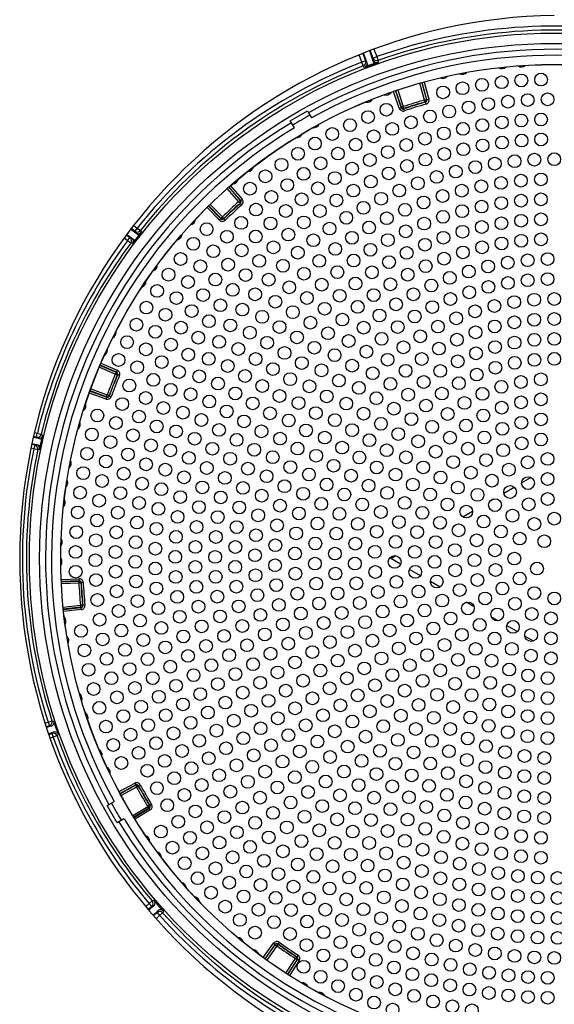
# Model space of a CAD drawing. Header units: millimetres. Extents: x 815 to 6167, y -516 to 2664.
# Tile 32 of 39: x 3384 to 3518, y 2197 to 2443. Entities that reach past the tile are written whole.
import ezdxf

# ---------------------------------------------------------------- set-up
doc = ezdxf.new("R2010")
doc.units = ezdxf.units.MM
doc.header["$MEASUREMENT"] = 0

# ---------------------------------------------------------------- blocks, each defined once
blk = doc.blocks.new('Boven')
for p, q in [((1372.37, -359.72), (1373.05, -361.56)), ((1373.38, -361.92), (1372.52, -359.66)), ((1374.91, -361.36), (1374.08, -359.06)), ((1374.92, -360.87), (1374.23, -359)), ((1375.16, -358.65), (1375.86, -360.52)), ((1372.11, -361.91), (1371.44, -360.09)), ((1373.05, -361.56), (1372.11, -361.91)), ((1372.48, -362.84), (1372.11, -361.91)), ((1373.05, -361.56), (1373.38, -361.92)), ((1373.71, -362.79), (1373.38, -361.92)), ((1375.25, -362.31), (1373.74, -362.87)), ((1374.91, -361.36), (1374.92, -360.87)), ((1375.22, -362.22), (1374.91, -361.36)), ((1374.92, -360.87), (1375.86, -360.52)), ((1375.86, -360.52), (1376.19, -361.47)), ((1376.19, -361.47), (1376.18, -361.95)), ((1372.8, -363.2), (1372.48, -362.84)), ((1387.86, -371.39), (1386.68, -367.17)), ((1387.16, -367.04), (1388.34, -371.25)), ((1388.44, -371.31), (1387.24, -367.02)), ((1387.72, -366.88), (1388.92, -371.17)), ((1381.51, -373.46), (1380.09, -369.24)), ((1380.56, -369.08), (1381.99, -373.3)), ((1382.04, -373.19), (1380.64, -369.05)), ((1381.11, -368.89), (1382.51, -373.03)), ((1388.34, -371.25), (1387.86, -371.39)), ((1387.99, -371.87), (1387.86, -371.39)), ((1388.1, -371.93), (1387.99, -371.87)), ((1388.23, -372.41), (1388.1, -371.93)), ((1388.34, -371.25), (1388.44, -371.31)), ((1388.92, -371.17), (1388.44, -371.31)), ((1354.18, -376.62), (1358.52, -374.12)), ((1358.52, -374.12), (1358.77, -374.56)), ((1358.77, -374.56), (1359.52, -375.86)), ((1381.51, -373.46), (1381.99, -373.3)), ((1381.99, -373.3), (1382.04, -373.19)), ((1382.04, -373.19), (1382.51, -373.03)), ((1382.67, -373.51), (1382.51, -373.03)), ((1382.67, -373.51), (1382.62, -373.62)), ((1382.78, -374.09), (1382.62, -373.62)), ((1354.44, -377.06), (1354.18, -376.62)), ((1355.19, -378.36), (1354.44, -377.06)), ((1341.25, -396.86), (1338.36, -393.58)), ((1338.73, -393.25), (1341.62, -396.53)), ((1341.74, -396.54), (1338.79, -393.19)), ((1339.17, -392.86), (1342.11, -396.21)), ((1341.62, -396.53), (1341.25, -396.86)), ((1341.58, -397.23), (1341.25, -396.86)), ((1341.62, -396.53), (1341.74, -396.54)), ((1342.11, -396.21), (1341.74, -396.54)), ((1336.43, -401.48), (1333.31, -398.3)), ((1333.67, -397.95), (1336.79, -401.13)), ((1336.79, -401.01), (1333.73, -397.89)), ((1334.09, -397.54), (1337.15, -400.66)), ((1341.69, -397.24), (1341.58, -397.23)), ((1342.03, -397.62), (1341.69, -397.24)), ((1336.43, -401.48), (1336.79, -401.13)), ((1336.79, -401.01), (1337.15, -400.66)), ((1336.79, -401.13), (1336.79, -401.01)), ((1337.49, -401.02), (1337.15, -400.66)), ((1337.49, -401.02), (1337.49, -401.14)), ((1337.84, -401.5), (1337.49, -401.14)), ((1314.21, -403.71), (1315.44, -404.67)), ((1315.19, -404.25), (1314.31, -403.58)), ((1314.93, -402.79), (1315.8, -403.46)), ((1315.8, -403.46), (1315.19, -404.25)), ((1315.44, -404.67), (1315.19, -404.25)), ((1315.8, -403.46), (1316.59, -404.08)), ((1316.59, -404.08), (1316.83, -404.5)), ((1313.37, -406.63), (1312.52, -405.98)), ((1313.11, -405.17), (1313.98, -405.83)), ((1313.22, -405.03), (1314.45, -405.96)), ((1313.37, -406.63), (1313.98, -405.83)), ((1314.17, -407.22), (1313.37, -406.63)), ((1313.98, -405.83), (1314.45, -405.96)), ((1314.45, -405.96), (1315.18, -406.52)), ((1316.23, -405.3), (1315.26, -406.57)), ((1315.44, -404.67), (1316.17, -405.24)), ((1314.64, -407.36), (1314.17, -407.22)), ((1310.3, -440.03), (1306.28, -438.33)), ((1306.47, -437.87), (1310.5, -439.57)), ((1310.61, -439.53), (1306.5, -437.79)), ((1306.7, -437.33), (1310.8, -439.07)), ((1310.5, -439.57), (1310.3, -440.03)), ((1310.76, -440.23), (1310.3, -440.03)), ((1310.5, -439.57), (1310.61, -439.53)), ((1310.8, -439.07), (1310.61, -439.53)), ((1310.87, -440.18), (1310.76, -440.23)), ((1311.33, -440.38), (1310.87, -440.18)), ((1304.15, -443.75), (1308.26, -445.24)), ((1307.97, -446.29), (1303.78, -444.77)), ((1303.95, -444.3), (1308.14, -445.82)), ((1308.09, -445.71), (1303.98, -444.22)), ((1307.97, -446.29), (1308.14, -445.82)), ((1308.09, -445.71), (1308.26, -445.24)), ((1308.14, -445.82), (1308.09, -445.71)), ((1308.73, -445.41), (1308.26, -445.24)), ((1308.73, -445.41), (1308.78, -445.52)), ((1309.25, -445.69), (1308.78, -445.52)), ((1289.76, -455.84), (1290.93, -456.11)), ((1290.53, -455.83), (1289.8, -455.67)), ((1290.03, -454.69), (1290.75, -454.86)), ((1290.53, -455.83), (1290.75, -454.86)), ((1290.93, -456.11), (1290.53, -455.83)), ((1290.75, -454.86), (1291.72, -455.09)), ((1290.93, -456.11), (1291.82, -456.32)), ((1291.72, -455.09), (1292.12, -455.37)), ((1289.87, -458.75), (1289.16, -458.59)), ((1289.37, -457.61), (1290.09, -457.78)), ((1289.4, -457.45), (1290.57, -457.7)), ((1290.09, -457.78), (1289.87, -458.75)), ((1290.09, -457.78), (1290.57, -457.7)), ((1290.57, -457.7), (1291.46, -457.9)), ((1291.91, -456.34), (1291.55, -457.91)), ((1290.84, -458.96), (1289.87, -458.75)), ((1291.32, -458.88), (1290.84, -458.96)), ((1412.18, -467.28), (1414.52, -465.92)), ((1407.71, -469.86), (1410.32, -468.35)), ((1404.22, -471.87), (1405.28, -471.26)), ((1397.41, -475.8), (1399.89, -474.37)), ((1392.24, -478.79), (1392.76, -478.49)), ((1384.37, -483.33), (1384.83, -483.07)), ((1379.35, -486.23), (1380.63, -485.49)), ((1381.84, -487.67), (1379.35, -486.23)), ((1386.78, -490.53), (1384.03, -488.94)), ((1296.74, -491.49), (1301.19, -491.27)), ((1301.21, -491.77), (1296.76, -491.99)), ((1296.76, -492.07), (1301.13, -491.86)), ((1301.16, -492.36), (1296.79, -492.57)), ((1301.13, -491.86), (1301.21, -491.77)), ((1301.13, -491.86), (1301.16, -492.36)), ((1301.66, -492.33), (1301.16, -492.36)), ((1301.19, -491.27), (1301.21, -491.77)), ((1301.74, -492.25), (1301.66, -492.33)), ((1302.24, -492.22), (1301.74, -492.25)), ((1391.71, -493.37), (1389.3, -491.98)), ((1297.22, -498.38), (1301.58, -497.94)), ((1302.07, -497.89), (1301.58, -497.94)), ((1301.63, -498.44), (1301.58, -497.94)), ((1302.07, -497.89), (1302.16, -497.96)), ((1302.66, -497.91), (1302.16, -497.96)), ((1400.24, -498.29), (1398.31, -497.18)), ((1301.63, -498.44), (1297.27, -498.88)), ((1297.28, -498.96), (1301.72, -498.51)), ((1301.77, -499.01), (1297.34, -499.46)), ((1301.72, -498.51), (1301.63, -498.44)), ((1301.77, -499.01), (1301.72, -498.51)), ((1406.32, -501.81), (1404.56, -500.79)), ((1411.06, -504.54), (1408.42, -503.02)), ((1415.12, -506.89), (1413, -505.66)), ((1420.6, -510.05), (1419.98, -509.69)), ((1292.72, -527.45), (1293.45, -527.2)), ((1293.45, -527.2), (1294.41, -526.89)), ((1293.45, -527.2), (1293.77, -528.15)), ((1294.41, -526.89), (1294.91, -526.92)), ((1293.77, -528.15), (1293.03, -528.4)), ((1294.26, -528.17), (1293.08, -528.56)), ((1294.78, -529.72), (1293.6, -530.13)), ((1293.66, -530.29), (1294.42, -530.04)), ((1294.26, -528.17), (1293.77, -528.15)), ((1294.42, -530.04), (1294.78, -529.72)), ((1294.42, -530.04), (1294.74, -530.98)), ((1294.74, -530.98), (1293.98, -531.24)), ((1295.68, -530.65), (1294.74, -530.98)), ((1296.06, -530.32), (1295.68, -530.65)), ((1311.26, -544.6), (1315.18, -542.48)), ((1315.18, -542.48), (1315.42, -542.92)), ((1315.42, -542.92), (1311.5, -545.04)), ((1311.54, -545.12), (1315.38, -543.03)), ((1315.62, -543.47), (1311.78, -545.56)), ((1315.38, -543.03), (1315.42, -542.92)), ((1315.38, -543.03), (1315.62, -543.47)), ((1316.06, -543.23), (1315.62, -543.47)), ((1316.09, -543.12), (1316.06, -543.23)), ((1316.53, -542.88), (1316.09, -543.12)), ((1308.68, -547.82), (1309.98, -547.07)), ((1308.25, -548.07), (1308.68, -547.82)), ((1310.75, -552.4), (1308.25, -548.07)), ((1314.69, -550.6), (1318.42, -548.31)), ((1318.68, -548.74), (1314.95, -551.03)), ((1314.99, -551.1), (1318.79, -548.77)), ((1319.06, -549.2), (1315.26, -551.52)), ((1318.84, -548.05), (1318.42, -548.31)), ((1318.68, -548.74), (1318.42, -548.31)), ((1318.79, -548.77), (1318.68, -548.74)), ((1319.06, -549.2), (1318.79, -548.77)), ((1318.84, -548.05), (1318.96, -548.08)), ((1319.39, -547.82), (1318.96, -548.08)), ((1311.18, -552.15), (1310.75, -552.4)), ((1312.48, -551.4), (1311.18, -552.15)), ((1318.79, -572.64), (1319.55, -572)), ((1319.55, -572), (1320.03, -571.83)), ((1317.93, -573.4), (1318.79, -572.64)), ((1319.45, -573.4), (1318.57, -574.17)), ((1318.68, -574.3), (1319.91, -573.24)), ((1318.79, -572.64), (1319.45, -573.4)), ((1319.91, -573.24), (1319.45, -573.4)), ((1319.76, -575.55), (1320.98, -574.46)), ((1320.76, -574.9), (1320.98, -574.46)), ((1322.4, -574.53), (1322.17, -574.98)), ((1319.87, -575.68), (1320.76, -574.9)), ((1321.42, -575.65), (1320.53, -576.43)), ((1320.76, -574.9), (1321.42, -575.65)), ((1322.17, -574.98), (1321.42, -575.65)), ((1347.39, -586.16), (1350, -582.54)), ((1350.4, -582.84), (1347.8, -586.45)), ((1347.86, -586.5), (1350.42, -582.95)), ((1350.83, -583.24), (1348.27, -586.79)), ((1350, -582.54), (1350.4, -582.84)), ((1350.42, -582.95), (1350.4, -582.84)), ((1350.42, -582.95), (1350.83, -583.24)), ((1351.12, -582.84), (1350.83, -583.24)), ((1351.39, -582.32), (1351.1, -582.72)), ((1351.1, -582.72), (1351.12, -582.84)), ((1353.08, -590.07), (1355.45, -586.4)), ((1355.87, -586.67), (1353.5, -590.34)), ((1353.57, -590.39), (1355.99, -586.64)), ((1356.41, -586.91), (1353.99, -590.66)), ((1355.72, -585.98), (1355.45, -586.4)), ((1355.87, -586.67), (1355.45, -586.4)), ((1355.72, -585.98), (1355.84, -585.95)), ((1356.11, -585.53), (1355.84, -585.95)), ((1355.99, -586.64), (1355.87, -586.67)), ((1356.41, -586.91), (1355.99, -586.64))]:
    blk.add_line(p, q)
for centre, radius in [((1420.36, -486.23), 131.6), ((1420.36, -486.23), 129.03), ((1420.36, -486.23), 123.75), ((1420.36, -486.23), 123.73), ((1412.1, -366.49), 1.6), ((1417.05, -366.25), 1.6), ((1397.35, -368.43), 1.6), ((1402.24, -367.58), 1.6), ((1407.16, -366.93), 1.6), ((1392.5, -369.48), 1.6), ((1413.71, -371.4), 1.6), ((1418.69, -371.22), 1.6), ((1378.28, -373.82), 1.6), ((1398.88, -373.23), 1.6), ((1403.8, -372.4), 1.6), ((1408.74, -371.79), 1.6), ((1373.67, -375.66), 1.6), ((1389.18, -375.51), 1.6), ((1394.01, -374.26), 1.6), ((1417.06, -376.26), 1.6), ((1369.14, -377.68), 1.6), ((1379.72, -378.62), 1.6), ((1384.42, -376.96), 1.6), ((1397.48, -378.61), 1.6), ((1402.33, -377.69), 1.6), ((1407.22, -376.99), 1.6), ((1412.13, -376.51), 1.6), ((1364.69, -379.89), 1.6), ((1375.09, -380.49), 1.6), ((1387.92, -381.09), 1.6), ((1392.67, -379.75), 1.6), ((1417.07, -381.26), 1.6), ((1360.35, -382.28), 1.6), ((1370.55, -382.55), 1.6), ((1383.24, -382.66), 1.6), ((1397.56, -383.71), 1.6), ((1402.39, -382.76), 1.6), ((1407.26, -382.03), 1.6), ((1412.16, -381.53), 1.6), ((1356.1, -384.85), 1.6), ((1366.11, -384.8), 1.6), ((1378.63, -384.42), 1.6), ((1388.06, -386.3), 1.6), ((1392.78, -384.89), 1.6), ((1420.36, -386.21), 1.6), ((1351.97, -387.59), 1.6), ((1361.77, -387.24), 1.6), ((1369.67, -388.57), 1.6), ((1374.11, -386.4), 1.6), ((1383.41, -387.92), 1.6), ((1400.54, -388.19), 1.6), ((1405.45, -387.33), 1.6), ((1410.4, -386.71), 1.6), ((1415.37, -386.33), 1.6), ((1347.95, -390.5), 1.6), ((1357.53, -389.88), 1.6), ((1365.34, -390.95), 1.6), ((1378.84, -389.76), 1.6), ((1390.87, -390.65), 1.6), ((1395.67, -389.3), 1.6), ((1344.06, -393.58), 1.6), ((1353.42, -392.69), 1.6), ((1361.12, -393.51), 1.6), ((1374.36, -391.81), 1.6), ((1386.15, -392.24), 1.6), ((1402.07, -392.99), 1.6), ((1407.02, -392.15), 1.6), ((1412, -391.58), 1.6), ((1417.01, -391.27), 1.6), ((1349.43, -395.67), 1.6), ((1369.99, -394.07), 1.6), ((1376.96, -396.11), 1.6), ((1381.5, -394.06), 1.6), ((1392.35, -395.43), 1.6), ((1397.18, -394.08), 1.6), ((1357.02, -396.26), 1.6), ((1365.73, -396.53), 1.6), ((1372.52, -398.39), 1.6), ((1387.59, -397.04), 1.6), ((1402.13, -398.08), 1.6), ((1407.06, -397.2), 1.6), ((1412.02, -396.6), 1.6), ((1417.02, -396.27), 1.6), ((1345.57, -398.83), 1.6), ((1353.05, -399.19), 1.6), ((1361.58, -399.19), 1.6), ((1368.2, -400.88), 1.6), ((1378.37, -400.99), 1.6), ((1382.93, -398.89), 1.6), ((1392.46, -400.64), 1.6), ((1397.26, -399.22), 1.6), ((1341.86, -402.15), 1.6), ((1349.21, -402.3), 1.6), ((1357.57, -402.04), 1.6), ((1373.93, -403.32), 1.6), ((1387.74, -402.33), 1.6), ((1402.19, -403.18), 1.6), ((1407.1, -402.25), 1.6), ((1412.05, -401.62), 1.6), ((1417.03, -401.28), 1.6), ((1333.18, -403.73), 1.6), ((1338.29, -405.63), 1.6), ((1345.52, -405.58), 1.6), ((1353.69, -405.08), 1.6), ((1364.01, -403.59), 1.6), ((1369.62, -405.89), 1.6), ((1383.13, -404.27), 1.6), ((1392.58, -405.88), 1.6), ((1397.35, -404.38), 1.6), ((1329.85, -407.4), 1.6), ((1349.96, -408.29), 1.6), ((1359.96, -406.5), 1.6), ((1378.63, -406.46), 1.6), ((1387.92, -407.64), 1.6), ((1402.26, -408.29), 1.6), ((1407.14, -407.31), 1.6), ((1412.07, -406.64), 1.6), ((1417.04, -406.28), 1.6), ((1334.87, -409.26), 1.6), ((1341.98, -409.02), 1.6), ((1356.06, -409.61), 1.6), ((1365.45, -408.68), 1.6), ((1374.27, -408.9), 1.6), ((1383.36, -409.68), 1.6), ((1397.45, -409.56), 1.6), ((1326.67, -411.21), 1.6), ((1331.62, -413.04), 1.6), ((1338.59, -412.61), 1.6), ((1346.38, -411.68), 1.6), ((1352.32, -412.91), 1.6), ((1361.44, -411.68), 1.6), ((1370.04, -411.59), 1.6), ((1378.93, -411.99), 1.6), ((1388.11, -413), 1.6), ((1392.73, -411.13), 1.6), ((1403.78, -413.07), 1.6), ((1408.7, -412.13), 1.6), ((1413.68, -411.51), 1.6), ((1418.68, -411.23), 1.6), ((1323.64, -415.14), 1.6), ((1342.97, -415.23), 1.6), ((1357.59, -414.89), 1.6), ((1365.97, -414.5), 1.6), ((1374.64, -414.55), 1.6), ((1383.62, -415.14), 1.6), ((1398.93, -414.34), 1.6), ((1328.53, -416.95), 1.6), ((1335.37, -416.35), 1.6), ((1348.75, -416.39), 1.6), ((1353.91, -418.31), 1.6), ((1362.07, -417.63), 1.6), ((1370.52, -417.35), 1.6), ((1379.27, -417.56), 1.6), ((1389.54, -417.84), 1.6), ((1394.17, -415.93), 1.6), ((1403.85, -418.19), 1.6), ((1408.74, -417.19), 1.6), ((1413.7, -416.53), 1.6), ((1418.69, -416.24), 1.6), ((1320.79, -419.2), 1.6), ((1332.32, -420.24), 1.6), ((1339.73, -418.93), 1.6), ((1345.36, -420.05), 1.6), ((1366.56, -420.4), 1.6), ((1375.08, -420.25), 1.6), ((1385.04, -420.05), 1.6), ((1399.04, -419.54), 1.6), ((1325.62, -420.99), 1.6), ((1336.66, -422.79), 1.6), ((1350.42, -421.91), 1.6), ((1358.34, -420.98), 1.6), ((1371.07, -423.19), 1.6), ((1380.7, -422.55), 1.6), ((1389.76, -423.25), 1.6), ((1394.33, -421.23), 1.6), ((1405.36, -422.97), 1.6), ((1410.31, -422), 1.6), ((1415.32, -421.41), 1.6), ((1420.36, -421.22), 1.6), ((1318.1, -423.37), 1.6), ((1322.88, -425.16), 1.6), ((1329.45, -424.25), 1.6), ((1342.15, -423.87), 1.6), ((1347.12, -425.69), 1.6), ((1354.81, -424.52), 1.6), ((1362.79, -423.67), 1.6), ((1376.53, -425.35), 1.6), ((1385.35, -425.6), 1.6), ((1400.5, -424.32), 1.6), ((1315.59, -427.65), 1.6), ((1333.78, -426.78), 1.6), ((1339.14, -427.84), 1.6), ((1359.22, -427.15), 1.6), ((1367.25, -426.38), 1.6), ((1391.18, -428.13), 1.6), ((1395.77, -426.05), 1.6), ((1405.43, -428.1), 1.6), ((1410.35, -427.06), 1.6), ((1415.33, -426.43), 1.6), ((1420.36, -426.22), 1.6), ((1320.33, -429.44), 1.6), ((1326.76, -428.39), 1.6), ((1344.03, -429.64), 1.6), ((1351.48, -428.26), 1.6), ((1363.63, -429.8), 1.6), ((1372.56, -428.41), 1.6), ((1381.11, -428.25), 1.6), ((1386.76, -430.57), 1.6), ((1400.62, -429.56), 1.6), ((1313.26, -432.03), 1.6), ((1324.26, -432.65), 1.6), ((1331.09, -430.9), 1.6), ((1336.33, -431.96), 1.6), ((1348.37, -432.18), 1.6), ((1355.85, -430.84), 1.6), ((1368.81, -431.73), 1.6), ((1377.07, -431.2), 1.6), ((1395.95, -431.41), 1.6), ((1410.39, -432.13), 1.6), ((1415.35, -431.45), 1.6), ((1420.36, -431.22), 1.6), ((1317.96, -433.83), 1.6), ((1328.59, -435.15), 1.6), ((1341.14, -433.74), 1.6), ((1352.72, -434.72), 1.6), ((1360.23, -433.43), 1.6), ((1365.28, -435.29), 1.6), ((1373.26, -434.42), 1.6), ((1382.55, -433.34), 1.6), ((1391.44, -433.64), 1.6), ((1400.76, -434.83), 1.6), ((1405.51, -433.26), 1.6), ((1311.11, -436.5), 1.6), ((1321.95, -437.02), 1.6), ((1333.73, -436.22), 1.6), ((1338.49, -438), 1.6), ((1345.48, -436.26), 1.6), ((1357.06, -437.27), 1.6), ((1369.68, -437.92), 1.6), ((1378.56, -436.43), 1.6), ((1387.14, -436.24), 1.6), ((1396.16, -436.82), 1.6), ((1410.45, -437.21), 1.6), ((1415.38, -436.47), 1.6), ((1420.36, -436.22), 1.6), ((1315.79, -438.31), 1.6), ((1326.3, -439.5), 1.6), ((1342.82, -440.5), 1.6), ((1349.81, -438.78), 1.6), ((1362, -439.09), 1.6), ((1374.83, -439.82), 1.6), ((1383.08, -439.2), 1.6), ((1391.77, -439.23), 1.6), ((1400.93, -440.15), 1.6), ((1405.61, -438.44), 1.6), ((1313.81, -442.89), 1.6), ((1319.84, -441.48), 1.6), ((1331.35, -440.6), 1.6), ((1336.05, -442.39), 1.6), ((1347.15, -443), 1.6), ((1354.14, -441.3), 1.6), ((1366.36, -441.65), 1.6), ((1379.27, -442.48), 1.6), ((1387.62, -442.02), 1.6), ((1396.44, -442.31), 1.6), ((1411.99, -442.01), 1.6), ((1416.99, -441.35), 1.6), ((1324.21, -443.96), 1.6), ((1329.18, -445.09), 1.6), ((1340.39, -444.88), 1.6), ((1358.98, -443.09), 1.6), ((1371.37, -443.48), 1.6), ((1383.73, -445.18), 1.6), ((1392.18, -444.91), 1.6), ((1402.36, -444.98), 1.6), ((1407.09, -443.22), 1.6), ((1312.03, -447.54), 1.6), ((1317.94, -446.03), 1.6), ((1333.86, -446.9), 1.6), ((1344.73, -447.37), 1.6), ((1351.48, -445.51), 1.6), ((1356.24, -447.29), 1.6), ((1363.32, -445.62), 1.6), ((1368.21, -447.41), 1.6), ((1375.76, -446.07), 1.6), ((1388.21, -447.92), 1.6), ((1397.85, -447.25), 1.6), ((1412.04, -447.1), 1.6), ((1417.01, -446.36), 1.6), ((1305.8, -450.4), 1.6), ((1322.34, -448.52), 1.6), ((1327.25, -449.69), 1.6), ((1338.22, -449.39), 1.6), ((1349.08, -449.87), 1.6), ((1360.57, -449.79), 1.6), ((1372.55, -449.95), 1.6), ((1380.15, -448.68), 1.6), ((1393.63, -450.02), 1.6), ((1402.57, -450.4), 1.6), ((1407.2, -448.45), 1.6), ((1310.46, -452.27), 1.6), ((1316.24, -450.67), 1.6), ((1331.9, -451.52), 1.6), ((1342.58, -451.88), 1.6), ((1353.78, -451.65), 1.6), ((1365.35, -451.57), 1.6), ((1376.9, -452.49), 1.6), ((1384.55, -451.31), 1.6), ((1412.1, -452.21), 1.6), ((1417.03, -451.38), 1.6), ((1304.42, -455.16), 1.6), ((1320.68, -453.15), 1.6), ((1325.54, -454.38), 1.6), ((1336.3, -454.01), 1.6), ((1346.95, -454.37), 1.6), ((1358.12, -454.15), 1.6), ((1369.68, -454.07), 1.6), ((1381.25, -455.05), 1.6), ((1389.74, -453.24), 1.6), ((1398.21, -452.91), 1.6), ((1407.34, -453.73), 1.6), ((1309.09, -457.06), 1.6), ((1314.74, -455.38), 1.6), ((1330.19, -456.23), 1.6), ((1340.7, -456.5), 1.6), ((1351.62, -456.18), 1.6), ((1362.83, -455.93), 1.6), ((1374.01, -456.59), 1.6), ((1386.24, -456.87), 1.6), ((1394.21, -455.94), 1.6), ((1402.85, -455.91), 1.6), ((1412.19, -457.36), 1.6), ((1417.05, -456.41), 1.6), ((1303.23, -459.98), 1.6), ((1313.47, -460.15), 1.6), ((1319.24, -457.86), 1.6), ((1324.07, -459.14), 1.6), ((1334.64, -458.73), 1.6), ((1345.12, -458.99), 1.6), ((1355.99, -458.67), 1.6), ((1367.17, -458.43), 1.6), ((1378.34, -459.1), 1.6), ((1390.62, -459.46), 1.6), ((1398.71, -458.71), 1.6), ((1407.55, -459.09), 1.6), ((1307.93, -461.91), 1.6), ((1318.02, -462.63), 1.6), ((1328.74, -461.03), 1.6), ((1339.1, -461.23), 1.6), ((1349.77, -460.84), 1.6), ((1360.66, -460.48), 1.6), ((1371.51, -460.92), 1.6), ((1383.17, -460.88), 1.6), ((1395.02, -462.07), 1.6), ((1403.26, -461.57), 1.6), ((1413.68, -462.13), 1.6), ((1418.67, -461.28), 1.6), ((1302.25, -464.84), 1.6), ((1312.4, -464.97), 1.6), ((1322.84, -463.97), 1.6), ((1333.24, -463.54), 1.6), ((1343.57, -463.72), 1.6), ((1354.19, -463.33), 1.6), ((1358.84, -465.18), 1.6), ((1365.03, -462.98), 1.6), ((1375.85, -463.42), 1.6), ((1380.56, -465.2), 1.6), ((1387.5, -463.4), 1.6), ((1399.43, -464.72), 1.6), ((1408.97, -463.97), 1.6), ((1306.98, -466.8), 1.6), ((1317.02, -467.46), 1.6), ((1327.53, -465.9), 1.6), ((1337.77, -466.04), 1.6), ((1348.23, -465.61), 1.6), ((1363.28, -467.69), 1.6), ((1369.41, -465.47), 1.6), ((1384.9, -467.7), 1.6), ((1391.84, -465.93), 1.6), ((1404.72, -466.72), 1.6), ((1413.78, -467.34), 1.6), ((1418.68, -466.3), 1.6), ((1301.47, -469.74), 1.6), ((1311.56, -469.83), 1.6), ((1321.85, -468.86), 1.6), ((1332.12, -468.41), 1.6), ((1342.32, -468.54), 1.6), ((1352.72, -468.11), 1.6), ((1357.4, -470.01), 1.6), ((1373.8, -467.96), 1.6), ((1378.46, -469.79), 1.6), ((1396.18, -468.46), 1.6), ((1409.28, -469.57), 1.6), ((1306.25, -471.73), 1.6), ((1316.26, -472.32), 1.6), ((1326.59, -470.83), 1.6), ((1336.73, -470.92), 1.6), ((1347.01, -470.47), 1.6), ((1361.93, -472.53), 1.6), ((1367.73, -470.19), 1.6), ((1382.86, -472.29), 1.6), ((1389.24, -470.19), 1.6), ((1401.11, -470.27), 1.6), ((1418.7, -471.32), 1.6), ((1300.89, -474.67), 1.6), ((1310.93, -474.73), 1.6), ((1321.11, -473.79), 1.6), ((1331.26, -473.35), 1.6), ((1341.37, -473.43), 1.6), ((1351.6, -472.98), 1.6), ((1356.33, -474.94), 1.6), ((1366.49, -475.04), 1.6), ((1372.21, -472.69), 1.6), ((1376.88, -474.58), 1.6), ((1387.27, -474.78), 1.6), ((1393.58, -472.68), 1.6), ((1398.29, -474.47), 1.6), ((1405.49, -472.85), 1.6), ((1413.95, -472.66), 1.6), ((1305.73, -476.69), 1.6), ((1315.72, -477.21), 1.6), ((1325.91, -475.8), 1.6), ((1335.97, -475.86), 1.6), ((1346.12, -475.41), 1.6), ((1360.99, -477.46), 1.6), ((1371.1, -477.55), 1.6), ((1381.4, -477.1), 1.6), ((1391.72, -477.27), 1.6), ((1402.63, -476.96), 1.6), ((1409.89, -475.48), 1.6), ((1420.36, -476.23), 1.6), ((1300.51, -479.61), 1.6), ((1310.53, -479.65), 1.6), ((1320.61, -478.76), 1.6), ((1330.68, -478.32), 1.6), ((1340.72, -478.36), 1.6), ((1350.83, -477.92), 1.6), ((1355.65, -479.94), 1.6), ((1365.7, -479.98), 1.6), ((1375.85, -479.52), 1.6), ((1385.98, -479.61), 1.6), ((1396.37, -479.15), 1.6), ((1406.97, -479.46), 1.6), ((1415.35, -477.57), 1.6), ((1305.42, -481.66), 1.6), ((1315.41, -482.13), 1.6), ((1325.49, -480.8), 1.6), ((1335.51, -480.83), 1.6), ((1345.57, -480.39), 1.6), ((1360.46, -482.46), 1.6), ((1380.57, -482.05), 1.6), ((1390.63, -482.11), 1.6), ((1400.88, -481.66), 1.6), ((1411.69, -481.23), 1.6), ((1417.85, -481.9), 1.6), ((1300.34, -484.57), 1.6), ((1310.34, -484.59), 1.6), ((1320.36, -483.74), 1.6), ((1330.38, -483.31), 1.6), ((1340.39, -483.33), 1.6), ((1350.42, -482.9), 1.6), ((1370.48, -482.49), 1.6), ((1375.38, -484.55), 1.6), ((1385.39, -484.57), 1.6), ((1395.44, -484.12), 1.6), ((1405.49, -484.17), 1.6), ((1305.33, -486.65), 1.6), ((1315.33, -487.05), 1.6), ((1325.33, -485.81), 1.6), ((1335.34, -485.82), 1.6), ((1345.34, -485.4), 1.6), ((1355.35, -484.97), 1.6), ((1365.36, -484.98), 1.6), ((1380.35, -487.07), 1.6), ((1390.36, -487.06), 1.6), ((1400.35, -486.65), 1.6), ((1410.35, -486.23), 1.6), ((1300.37, -489.53), 1.6), ((1310.38, -489.52), 1.6), ((1320.36, -488.73), 1.6), ((1330.36, -488.32), 1.6), ((1340.36, -488.31), 1.6), ((1350.36, -487.9), 1.6), ((1360.35, -487.49), 1.6), ((1370.36, -487.48), 1.6), ((1375.47, -489.6), 1.6), ((1385.51, -489.56), 1.6), ((1395.52, -489.18), 1.6), ((1405.63, -489.11), 1.6), ((1416.02, -488.73), 1.6), ((1305.46, -491.63), 1.6), ((1315.49, -491.97), 1.6), ((1325.44, -490.83), 1.6), ((1335.46, -490.81), 1.6), ((1345.45, -490.41), 1.6), ((1355.45, -490.01), 1.6), ((1365.47, -489.99), 1.6), ((1380.78, -492.08), 1.6), ((1390.9, -491.98), 1.6), ((1401.09, -491.61), 1.6), ((1411.69, -491.23), 1.6), ((1310.64, -494.45), 1.6), ((1320.61, -493.71), 1.6), ((1330.61, -493.32), 1.6), ((1340.65, -493.27), 1.6), ((1350.66, -492.89), 1.6), ((1360.67, -492.5), 1.6), ((1370.73, -492.45), 1.6), ((1376.13, -494.6), 1.6), ((1386.33, -494.49), 1.6), ((1396.63, -494.12), 1.6), ((1407.36, -493.73), 1.6), ((1305.8, -496.6), 1.6), ((1315.87, -496.88), 1.6), ((1325.82, -495.83), 1.6), ((1335.87, -495.78), 1.6), ((1345.9, -495.4), 1.6), ((1355.94, -495.03), 1.6), ((1366.04, -494.96), 1.6), ((1381.82, -496.99), 1.6), ((1392.25, -496.75), 1.6), ((1403.03, -496.23), 1.6), ((1415.35, -494.89), 1.6), ((1420.36, -496.23), 1.6), ((1311.12, -499.37), 1.6), ((1321.11, -498.67), 1.6), ((1331.15, -498.29), 1.6), ((1341.24, -498.22), 1.6), ((1351.31, -497.84), 1.6), ((1361.4, -497.48), 1.6), ((1371.6, -497.36), 1.6), ((1377.34, -499.5), 1.6), ((1387.85, -499.24), 1.6), ((1398.7, -498.73), 1.6), ((1410.5, -497.55), 1.6), ((1306.35, -501.55), 1.6), ((1316.49, -501.77), 1.6), ((1326.46, -500.81), 1.6), ((1336.58, -500.72), 1.6), ((1346.68, -500.35), 1.6), ((1356.81, -500), 1.6), ((1367.06, -499.86), 1.6), ((1372.95, -502.16), 1.6), ((1383.47, -501.74), 1.6), ((1394.37, -501.24), 1.6), ((1406.06, -500.23), 1.6), ((1414.71, -500.13), 1.6), ((1419.53, -501.21), 1.6), ((1301.7, -504.35), 1.6), ((1311.82, -504.26), 1.6), ((1321.85, -503.6), 1.6), ((1331.95, -503.23), 1.6), ((1342.14, -503.11), 1.6), ((1352.31, -502.74), 1.6), ((1362.55, -502.37), 1.6), ((1368.52, -504.65), 1.6), ((1379.1, -504.23), 1.6), ((1390.04, -503.74), 1.6), ((1401.66, -502.84), 1.6), ((1409.99, -503.34), 1.6), ((1307.12, -506.48), 1.6), ((1317.33, -506.62), 1.6), ((1327.36, -505.74), 1.6), ((1337.57, -505.61), 1.6), ((1347.79, -505.24), 1.6), ((1358.07, -504.88), 1.6), ((1364.11, -507.15), 1.6), ((1374.77, -506.8), 1.6), ((1385.71, -506.24), 1.6), ((1397.19, -505.31), 1.6), ((1405.39, -506.26), 1.6), ((1414.57, -505.38), 1.6), ((1419.52, -506.22), 1.6), ((1302.55, -509.24), 1.6), ((1312.73, -509.11), 1.6), ((1322.84, -508.49), 1.6), ((1333.04, -508.12), 1.6), ((1343.34, -507.94), 1.6), ((1353.66, -507.55), 1.6), ((1370.41, -509.29), 1.6), ((1381.38, -508.74), 1.6), ((1392.84, -507.87), 1.6), ((1400.65, -508.86), 1.6), ((1409.72, -508.86), 1.6), ((1308.11, -511.36), 1.6), ((1318.4, -511.43), 1.6), ((1328.52, -510.62), 1.6), ((1338.85, -510.44), 1.6), ((1349.22, -510.05), 1.6), ((1359.7, -509.65), 1.6), ((1366.05, -511.78), 1.6), ((1377.04, -511.24), 1.6), ((1388.49, -510.42), 1.6), ((1396.2, -511.57), 1.6), ((1404.64, -511.8), 1.6), ((1414.5, -510.54), 1.6), ((1419.51, -511.22), 1.6), ((1303.6, -514.08), 1.6), ((1313.87, -513.91), 1.6), ((1324.07, -513.32), 1.6), ((1334.39, -512.94), 1.6), ((1344.84, -512.69), 1.6), ((1355.35, -512.25), 1.6), ((1361.7, -514.28), 1.6), ((1372.71, -513.74), 1.6), ((1384.14, -512.96), 1.6), ((1391.77, -514.22), 1.6), ((1409.06, -514.03), 1.6), ((1309.3, -516.2), 1.6), ((1319.69, -516.18), 1.6), ((1329.93, -515.44), 1.6), ((1340.42, -515.18), 1.6), ((1350.97, -514.75), 1.6), ((1357.38, -516.82), 1.6), ((1368.38, -516.24), 1.6), ((1379.75, -515.43), 1.6), ((1387.36, -516.85), 1.6), ((1400.05, -514.75), 1.6), ((1413.79, -515.51), 1.6), ((1418.7, -516.19), 1.6), ((1304.85, -518.89), 1.6), ((1315.22, -518.66), 1.6), ((1325.54, -518.09), 1.6), ((1336, -517.67), 1.6), ((1346.63, -517.33), 1.6), ((1353.03, -519.32), 1.6), ((1364.05, -518.74), 1.6), ((1375.41, -517.96), 1.6), ((1382.86, -519.32), 1.6), ((1395.5, -517.59), 1.6), ((1404.31, -517.35), 1.6), ((1408.91, -519.31), 1.6), ((1310.7, -520.99), 1.6), ((1321.21, -520.86), 1.6), ((1331.6, -520.17), 1.6), ((1342.25, -519.82), 1.6), ((1348.7, -521.86), 1.6), ((1359.72, -521.24), 1.6), ((1371.07, -520.48), 1.6), ((1378.48, -521.91), 1.6), ((1391, -520.35), 1.6), ((1399.63, -520.45), 1.6), ((1413.73, -520.61), 1.6), ((1418.69, -521.2), 1.6), ((1306.3, -523.63), 1.6), ((1316.78, -523.35), 1.6), ((1327.25, -522.77), 1.6), ((1337.88, -522.31), 1.6), ((1344.36, -524.35), 1.6), ((1355.39, -523.74), 1.6), ((1366.74, -523), 1.6), ((1386.34, -522.89), 1.6), ((1395, -523.42), 1.6), ((1404.08, -522.78), 1.6), ((1312.31, -525.7), 1.6), ((1322.94, -525.47), 1.6), ((1333.51, -524.8), 1.6), ((1340.01, -526.84), 1.6), ((1351.06, -526.24), 1.6), ((1362.37, -525.48), 1.6), ((1374.11, -524.49), 1.6), ((1381.9, -525.57), 1.6), ((1390.16, -526.1), 1.6), ((1399.32, -526.03), 1.6), ((1408.79, -524.53), 1.6), ((1413.68, -525.68), 1.6), ((1418.68, -526.21), 1.6), ((1307.95, -528.31), 1.6), ((1318.55, -527.96), 1.6), ((1329.18, -527.37), 1.6), ((1335.67, -529.33), 1.6), ((1346.73, -528.74), 1.6), ((1358.04, -528), 1.6), ((1369.75, -527.05), 1.6), ((1377.48, -528.22), 1.6), ((1385.64, -528.91), 1.6), ((1394.28, -528.91), 1.6), ((1403.91, -528.13), 1.6), ((1314.12, -530.35), 1.6), ((1324.88, -530), 1.6), ((1342.39, -531.24), 1.6), ((1353.68, -530.47), 1.6), ((1365.32, -529.51), 1.6), ((1373.06, -530.85), 1.6), ((1381.14, -531.66), 1.6), ((1398.66, -531.29), 1.6), ((1408.71, -529.71), 1.6), ((1413.65, -530.74), 1.6), ((1418.67, -531.21), 1.6), ((1309.78, -532.92), 1.6), ((1320.52, -532.48), 1.6), ((1331.35, -531.86), 1.6), ((1338.06, -533.74), 1.6), ((1349.35, -532.99), 1.6), ((1360.97, -532.06), 1.6), ((1368.55, -533.33), 1.6), ((1389.66, -531.89), 1.6), ((1403.25, -533.23), 1.6), ((1316.14, -534.91), 1.6), ((1327.04, -534.42), 1.6), ((1333.73, -536.24), 1.6), ((1345.02, -535.51), 1.6), ((1356.56, -534.53), 1.6), ((1364.16, -535.93), 1.6), ((1376.66, -534.38), 1.6), ((1385.08, -534.78), 1.6), ((1393.94, -534.49), 1.6), ((1398.44, -536.69), 1.6), ((1408.01, -534.7), 1.6), ((1412.9, -535.68), 1.6), ((1417.86, -536.18), 1.6), ((1311.8, -537.45), 1.6), ((1322.7, -536.91), 1.6), ((1329.4, -538.74), 1.6), ((1340.69, -538.02), 1.6), ((1352.21, -537.08), 1.6), ((1359.68, -538.4), 1.6), ((1372.04, -536.9), 1.6), ((1380.53, -537.62), 1.6), ((1389.27, -537.57), 1.6), ((1403.12, -538.47), 1.6), ((1318.34, -539.38), 1.6), ((1325.07, -541.24), 1.6), ((1336.33, -540.5), 1.6), ((1347.87, -539.62), 1.6), ((1355.32, -540.99), 1.6), ((1367.61, -539.57), 1.6), ((1375.78, -540.22), 1.6), ((1384.63, -540.55), 1.6), ((1393.67, -539.99), 1.6), ((1407.94, -539.83), 1.6), ((1412.86, -540.73), 1.6), ((1417.85, -541.19), 1.6), ((1320.74, -543.74), 1.6), ((1331.96, -542.95), 1.6), ((1343.53, -542.15), 1.6), ((1350.95, -543.56), 1.6), ((1363.05, -542.08), 1.6), ((1371.29, -542.98), 1.6), ((1379.74, -543.27), 1.6), ((1388.95, -543.16), 1.6), ((1398.26, -542.03), 1.6), ((1403.01, -543.68), 1.6), ((1327.63, -545.46), 1.6), ((1339.14, -544.62), 1.6), ((1346.59, -546.13), 1.6), ((1358.64, -544.71), 1.6), ((1366.63, -545.53), 1.6), ((1375.19, -546.13), 1.6), ((1383.91, -546.02), 1.6), ((1393.45, -545.42), 1.6), ((1407.88, -544.93), 1.6), ((1412.83, -545.77), 1.6), ((1417.84, -546.19), 1.6), ((1323.32, -548.01), 1.6), ((1334.72, -547.03), 1.6), ((1342.15, -548.6), 1.6), ((1354.24, -547.33), 1.6), ((1362.18, -548.23), 1.6), ((1370.42, -548.76), 1.6), ((1379.29, -549.01), 1.6), ((1388.27, -548.46), 1.6), ((1398.12, -547.33), 1.6), ((1402.92, -548.87), 1.6), ((1330.39, -549.56), 1.6), ((1337.66, -550.98), 1.6), ((1349.85, -549.94), 1.6), ((1357.74, -550.91), 1.6), ((1365.92, -551.54), 1.6), ((1392.79, -550.59), 1.6), ((1407.83, -550.03), 1.6), ((1412.81, -550.81), 1.6), ((1417.83, -551.2), 1.6), ((1326.09, -552.15), 1.6), ((1333.32, -553.54), 1.6), ((1345.36, -552.42), 1.6), ((1353.31, -553.57), 1.6), ((1374.4, -551.74), 1.6), ((1383.57, -551.61), 1.6), ((1388.02, -553.92), 1.6), ((1397.46, -552.4), 1.6), ((1402.23, -553.86), 1.6), ((1321.72, -554.62), 1.6), ((1329.04, -556.17), 1.6), ((1340.79, -554.78), 1.6), ((1348.75, -556.07), 1.6), ((1361.43, -554.29), 1.6), ((1369.84, -554.62), 1.6), ((1378.56, -554.47), 1.6), ((1392.62, -555.93), 1.6), ((1407.1, -554.98), 1.6), ((1412.04, -555.75), 1.6), ((1417.02, -556.17), 1.6), ((1324.63, -558.64), 1.6), ((1336.42, -557.37), 1.6), ((1344.09, -558.44), 1.6), ((1356.96, -557.01), 1.6), ((1365.31, -557.46), 1.6), ((1373.95, -557.47), 1.6), ((1382.89, -556.94), 1.6), ((1397.33, -557.63), 1.6), ((1332.15, -560.06), 1.6), ((1339.7, -561.07), 1.6), ((1352.32, -559.55), 1.6), ((1360.78, -560.26), 1.6), ((1369.35, -560.41), 1.6), ((1378.21, -560.07), 1.6), ((1387.35, -559.13), 1.6), ((1391.95, -561.04), 1.6), ((1402.15, -559.01), 1.6), ((1407.05, -560.06), 1.6), ((1412.02, -560.78), 1.6), ((1417.01, -561.17), 1.6), ((1327.7, -562.53), 1.6), ((1335.43, -563.81), 1.6), ((1347.56, -561.93), 1.6), ((1356.06, -562.85), 1.6), ((1364.77, -563.3), 1.6), ((1373.55, -563.13), 1.6), ((1382.61, -562.41), 1.6), ((1396.66, -562.66), 1.6), ((1330.93, -566.29), 1.6), ((1343.14, -564.61), 1.6), ((1351.19, -565.26), 1.6), ((1359.96, -565.96), 1.6), ((1368.92, -566.13), 1.6), ((1377.9, -565.61), 1.6), ((1387.15, -564.5), 1.6), ((1391.8, -566.31), 1.6), ((1401.45, -563.99), 1.6), ((1406.32, -565.01), 1.6), ((1411.25, -565.73), 1.6), ((1416.21, -566.14), 1.6), ((1421.18, -566.25), 1.6), ((1338.87, -567.42), 1.6), ((1346.73, -568), 1.6), ((1354.97, -568.42), 1.6), ((1373.21, -568.73), 1.6), ((1382.37, -567.85), 1.6), ((1396.55, -567.85), 1.6), ((1334.32, -569.92), 1.6), ((1342.47, -570.87), 1.6), ((1350.48, -571.22), 1.6), ((1364.01, -568.87), 1.6), ((1377.63, -571.1), 1.6), ((1386.97, -569.83), 1.6), ((1401.38, -569.11), 1.6), ((1406.27, -570.08), 1.6), ((1411.22, -570.76), 1.6), ((1416.2, -571.15), 1.6), ((1421.19, -571.25), 1.6), ((1337.85, -573.41), 1.6), ((1358.89, -571.39), 1.6), ((1368.2, -571.58), 1.6), ((1382.17, -573.24), 1.6), ((1391.67, -571.56), 1.6), ((1396.45, -573.02), 1.6), ((1346.21, -574.17), 1.6), ((1354.36, -574.27), 1.6), ((1362.95, -574.18), 1.6), ((1372.52, -574.07), 1.6), ((1386.81, -575.14), 1.6), ((1401.31, -574.22), 1.6), ((1406.23, -575.14), 1.6), ((1411.19, -575.79), 1.6), ((1416.19, -576.16), 1.6), ((1341.52, -576.74), 1.6), ((1350.08, -577.3), 1.6), ((1358.38, -577.14), 1.6), ((1367.13, -576.77), 1.6), ((1376.96, -576.35), 1.6), ((1381.5, -578.4), 1.6), ((1391.55, -576.78), 1.6), ((1396.37, -578.18), 1.6), ((1421.19, -576.25), 1.6), ((1345.33, -579.92), 1.6), ((1354.1, -580.26), 1.6), ((1362.52, -579.83), 1.6), ((1371.44, -579.17), 1.6), ((1386.15, -580.22), 1.6), ((1401.25, -579.31), 1.6), ((1406.19, -580.19), 1.6), ((1411.17, -580.81), 1.6), ((1358.23, -583.04), 1.6), ((1366.77, -582.33), 1.6), ((1375.85, -581.36), 1.6), ((1380.35, -583.34), 1.6), ((1390.87, -581.81), 1.6), ((1395.67, -583.16), 1.6), ((1416.18, -581.16), 1.6), ((1421.19, -581.25), 1.6), ((1362.48, -585.64), 1.6), ((1371.14, -584.64), 1.6), ((1384.95, -585.11), 1.6), ((1400.54, -584.27), 1.6), ((1405.45, -585.14), 1.6), ((1410.4, -585.76), 1.6), ((1357.49, -588.48), 1.6), ((1366.84, -588.05), 1.6), ((1375.6, -586.74), 1.6), ((1389.62, -586.66), 1.6), ((1394.36, -587.99), 1.6), ((1415.37, -586.13), 1.6), ((1420.36, -586.25), 1.6), ((1361.77, -590.99), 1.6), ((1371.3, -590.28), 1.6), ((1380.16, -588.65), 1.6), ((1384.79, -590.35), 1.6), ((1399.16, -589.1), 1.6), ((1404.01, -589.98), 1.6), ((1408.89, -590.63), 1.6), ((1366.15, -593.32), 1.6), ((1375.86, -592.3), 1.6), ((1389.5, -591.84), 1.6), ((1394.27, -593.12), 1.6), ((1413.79, -591.05), 1.6), ((1418.71, -591.24), 1.6), ((1370.62, -595.47), 1.6), ((1380.49, -594.13), 1.6), ((1385.21, -595.76), 1.6), ((1399.09, -594.18), 1.6), ((1403.96, -595.03), 1.6), ((1408.85, -595.65), 1.6), ((1375.18, -597.43), 1.6), ((1389.98, -597.18), 1.6), ((1394.82, -598.39), 1.6), ((1413.78, -596.06), 1.6), ((1418.71, -596.24), 1.6), ((1379.82, -599.21), 1.6), ((1399.7, -599.39), 1.6)]:
    blk.add_circle(centre, radius)
for centre, radius, start, end in [((1422.36, -486.23), 136.03, 90.8426, 269.1574), ((1420.36, -486.23), 133.35, 79.0681, 109.4919), ((1420.36, -486.23), 132.35, 79.0681, 109.4919), ((1420.36, -486.23), 127.53, 31.1235, 118.8765), ((1420.36, -486.23), 133.35, 111.2081, 141.6319), ((1420.36, -486.23), 126.03, 31.1369, 118.8631), ((1419.78, -484.67), 130.3, 109.9943, 110.7057), ((1375.85, -361.01), 1, 200.353, 289.5658), ((1371.61, -351.43), 11.47, 288.5542, 293.4973), ((1420.36, -486.23), 132.35, 111.2081, 141.6319), ((1369.06, -351.28), 12.5, 287.405, 291.9435), ((1397.29, -363.35), 1.6, 245.1851, 316.0746), ((1407.13, -361.9), 1.6, 240.6282, 311.5177), ((1412.08, -361.48), 1.6, 238.3497, 309.2392), ((1392.42, -364.36), 1.6, 247.4636, 318.3531), ((1378.12, -368.55), 1.6, 254.299, 325.1886), ((1373.47, -370.33), 1.6, 256.5775, 327.467), ((1420.36, -486.23), 119.36, 105.8002, 108.4856), ((1420.36, -486.23), 118.77, 105.76, 108.5257), ((1420.36, -486.23), 118.85, 105.8002, 108.4856), ((1387.86, -371.39), 0.5, 285.8009, 15.6422), ((1387.96, -371.44), 0.5, 285.7589, 15.644), ((1382.46, -373.14), 0.5, 198.6417, 288.5268), ((1382.51, -373.03), 0.5, 198.6436, 288.4849), ((1420.36, -486.23), 118.27, 105.76, 108.5257), ((1420.36, -486.23), 127.53, 121.1235, 208.8765), ((1420.36, -486.23), 126.83, 118.8639, 121.1288), ((1420.36, -486.23), 126.03, 121.1369, 208.8631), ((1360.01, -376.73), 1.6, 263.413, 334.3025), ((1355.71, -379.21), 1.6, 265.6914, 336.581), ((1343.43, -387.67), 1.6, 272.5269, 343.4164), ((1339.57, -390.81), 1.6, 274.8054, 345.6949), ((1420.36, -486.23), 119.36, 131.5144, 134.1998), ((1341.25, -396.86), 0.5, 311.5151, 41.3564), ((1341.36, -396.87), 0.5, 311.4732, 41.3583), ((1420.36, -486.23), 118.85, 131.5144, 134.1998), ((1420.36, -486.23), 118.77, 131.4743, 134.24), ((1420.36, -486.23), 118.27, 131.4743, 134.24), ((1328.79, -401.1), 1.6, 281.6408, 352.5303), ((1337.15, -400.66), 0.5, 224.3578, 314.1991), ((1337.14, -400.78), 0.5, 224.356, 314.2411), ((1420.36, -486.23), 133.35, 143.3481, 166.3919), ((1313.84, -406.76), 1, 323.2742, 52.487), ((1305.13, -399.25), 12.5, 319.5451, 324.0834), ((1419.03, -485.22), 130.3, 142.1343, 142.8457), ((1307.26, -397.95), 11.6, 320.7033, 325.6179), ((1325.48, -404.81), 1.6, 283.9193, 354.8088), ((1420.36, -486.23), 132.35, 143.3481, 166.3919), ((1319.31, -412.6), 1.6, 288.4763, 359.3658), ((1316.46, -416.68), 1.6, 290.7547, 0), ((1316.46, -416.68), 1.6, 0, 1.6443), ((1308.92, -429.54), 1.6, 297.5902, 0), ((1308.92, -429.54), 1.6, 0, 8.4797), ((1306.75, -434.01), 1.6, 299.8687, 0), ((1306.75, -434.01), 1.6, 0, 10.7582), ((1420.36, -486.23), 119.36, 157.2287, 159.9141), ((1420.36, -486.23), 118.85, 157.2287, 159.9141), ((1420.36, -486.23), 118.77, 157.1886, 159.9543), ((1420.36, -486.23), 118.27, 157.1886, 159.9543), ((1310.3, -440.03), 0.5, 337.2294, 67.0707), ((1310.41, -439.99), 0.5, 337.1874, 67.0726), ((1308.26, -445.24), 0.5, 250.0721, 339.9134), ((1308.31, -445.35), 0.5, 250.0703, 339.9554), ((1301.35, -447.9), 1.6, 306.7041, 0), ((1301.35, -447.9), 1.6, 0, 17.5936), ((1299.92, -452.67), 1.6, 308.9826, 0), ((1299.92, -452.67), 1.6, 0, 19.8721), ((1291.15, -455.13), 1, 257.253, 346.4659), ((1280.56, -453.39), 11.73, 345.4782, 350.312), ((1278.9, -455.41), 12.9, 344.4005, 348.8193), ((1418.8, -485.88), 130.37, 166.8945, 167.6055), ((1420.36, -486.23), 133.35, 168.1081, 197.8919), ((1420.36, -486.23), 132.35, 168.1081, 197.8919), ((1297.63, -462.34), 1.6, 313.5395, 24.4291), ((1296.78, -467.24), 1.6, 315.818, 0), ((1296.78, -467.24), 1.6, 0, 26.7075), ((1296.12, -472.17), 1.6, 318.0965, 0), ((1296.12, -472.17), 1.6, 0, 28.986), ((1295.4, -482.08), 1.6, 322.6535, 360), ((1295.4, -482.08), 1.6, 0, 33.543), ((1295.33, -487.05), 1.6, 0, 35.8215), ((1295.33, -487.05), 1.6, 324.9319, 360), ((1301.16, -492.36), 0.5, 2.9437, 92.785), ((1420.36, -486.23), 119.36, 182.943, 185.6284), ((1301.24, -492.27), 0.5, 2.9017, 92.7868), ((1420.36, -486.23), 118.85, 182.943, 185.6284), ((1420.36, -486.23), 118.77, 182.9029, 185.6686), ((1420.36, -486.23), 118.27, 182.9029, 185.6686), ((1301.58, -497.94), 0.5, 275.7864, 5.6277), ((1301.67, -498.01), 0.5, 275.7846, 5.6697), ((1296.32, -501.93), 1.6, 0, 42.6569), ((1296.32, -501.93), 1.6, 331.7674, 0), ((1297.04, -506.85), 1.6, 0, 44.9354), ((1297.04, -506.85), 1.6, 334.0459, 0), ((1300.37, -521.38), 1.6, 0, 51.7708), ((1300.37, -521.38), 1.6, 340.8813, 0), ((1301.86, -526.12), 1.6, 0, 54.0493), ((1293.95, -527.21), 1.01, 287.9362, 353.2855), ((1417.96, -487.04), 129.35, 197.9553, 199.5447), ((1293.96, -527.22), 0.994, 353.5163, 17.4929), ((1418.8, -486.76), 130.33, 198.138, 199.362), ((1301.86, -526.12), 1.6, 343.1598, 360), ((1295.12, -530.67), 1.01, 44.2148, 109.5635), ((1295.13, -530.66), 0.994, 20.0071, 43.9837), ((1420.36, -486.23), 133.35, 199.6081, 220.3919), ((1420.36, -486.23), 132.35, 199.6081, 220.3919), ((1305.4, -535.41), 1.6, 347.7168, 58.6063), ((1307.45, -539.94), 1.6, 0, 60.8848), ((1307.45, -539.94), 1.6, 349.9952, 360), ((1315.62, -543.47), 0.5, 28.658, 118.4993), ((1315.65, -543.36), 0.5, 28.616, 118.5011), ((1420.36, -486.23), 119.36, 208.6573, 211.3427), ((1420.36, -486.23), 118.85, 208.6573, 211.3427), ((1420.36, -486.23), 118.77, 208.6171, 211.3829), ((1420.36, -486.23), 118.27, 208.6171, 211.3829), ((1420.36, -486.23), 126.83, 208.9237, 211.0763), ((1318.42, -548.31), 0.5, 301.5007, 31.342), ((1318.53, -548.34), 0.5, 301.4989, 31.384), ((1420.36, -486.23), 127.53, 211.1235, 298.8765), ((1420.36, -486.23), 126.03, 211.1369, 298.8631), ((1317.38, -557.15), 1.6, 0, 69.9987), ((1317.38, -557.15), 1.6, 359.1092, 360), ((1320.28, -561.18), 1.6, 1.3876, 72.2772), ((1326.55, -568.9), 1.6, 5.9446, 76.8341), ((1418.46, -487.9), 129.35, 220.4553, 222.0447), ((1319.27, -572.47), 0.994, 16.0163, 39.9929), ((1329.91, -572.56), 1.6, 8.2231, 79.1126), ((1319.25, -572.47), 1.01, 310.4362, 15.7855), ((1419.12, -487.31), 130.33, 220.638, 221.862), ((1321.66, -575.21), 1.01, 66.7148, 132.0635), ((1321.66, -575.2), 0.994, 42.5071, 66.4837), ((1420.36, -486.23), 133.35, 222.1081, 251.8919), ((1420.36, -486.23), 132.35, 222.1081, 251.8919), ((1340.83, -582.71), 1.6, 15.0585, 85.9481), ((1344.73, -585.8), 1.6, 17.337, 88.2265), ((1350.81, -583.13), 0.5, 54.3303, 144.2154), ((1350.83, -583.24), 0.5, 54.3723, 144.2136), ((1420.36, -486.23), 119.36, 234.3716, 237.057), ((1420.36, -486.23), 118.77, 234.3314, 237.0971), ((1420.36, -486.23), 118.85, 234.3716, 237.057), ((1420.36, -486.23), 118.27, 234.3314, 237.0971), ((1355.45, -586.4), 0.5, 327.215, 57.0563), ((1355.57, -586.37), 0.5, 327.2132, 57.0983), ((1357.12, -594.09), 1.6, 24.1725, 95.062), ((1361.46, -596.52), 1.6, 26.4509, 97.3405)]:
    blk.add_arc(centre, radius, start, end)
for centre, major_axis, ratio, start_param, end_param in [((1372.11, -361.91), (0.74, 0.673), 0.999956, 4.344843, 5.900634), ((1372.44, -362.27), (0.74, 0.673), 0.999956, 4.34371, 5.90081), ((1375.86, -360.52), (-1, 0.027), 0.999956, 0.382552, 1.938342), ((1374.91, -361.37), (0.345, -0.939), 0.011109, -0.422528, -0.008758), ((1315.8, -403.46), (0.861, 0.509), 0.999956, 3.524144, 5.079935), ((1313.37, -406.63), (-0.269, -0.963), 0.999956, 1.20325, 2.759041), ((1314.46, -405.97), (0.795, -0.606), 0.011109, 0.008758, 0.422528), ((1316.05, -403.88), (0.861, 0.509), 0.999956, 3.523968, 5.081068), ((1290.75, -454.86), (-0.569, -0.823), 0.999956, 0.382552, 1.938342), ((1289.87, -458.75), (-0.159, 0.987), 0.999956, 4.344843, 5.900634), ((1290.34, -458.68), (-0.159, 0.987), 0.999956, 4.343708, 5.90081), ((1290.94, -456.11), (0.975, -0.224), 0.010905, -0.433776, -0.008755), ((1293.45, -527.2), (0.055, 0.999), 0.999956, 3.524144, 5.079935), ((1294.74, -530.98), (-0.652, 0.759), 0.999956, 4.344843, 5.900634), ((1318.79, -572.64), (-0.331, 0.944), 0.999956, 3.524144, 5.079935), ((1321.42, -575.65), (-0.893, 0.451), 0.999956, 4.344843, 5.900634)]:
    blk.add_ellipse(centre, major_axis=major_axis, ratio=ratio, start_param=start_param, end_param=end_param)
for points in [[(1388.23, -372.41), (1388.49, -372.34), (1388.71, -372.16), (1388.9, -371.82), (1388.94, -371.69), (1388.97, -371.43), (1388.96, -371.3), (1388.92, -371.17)], [(1381.51, -373.46), (1381.6, -373.71), (1381.78, -373.92), (1382.13, -374.09), (1382.26, -374.13), (1382.52, -374.15), (1382.65, -374.13), (1382.78, -374.09)], [(1342.03, -397.62), (1342.22, -397.44), (1342.35, -397.19), (1342.37, -396.8), (1342.35, -396.67), (1342.27, -396.42), (1342.2, -396.31), (1342.11, -396.21)], [(1336.43, -401.48), (1336.61, -401.67), (1336.87, -401.78), (1337.26, -401.78), (1337.39, -401.76), (1337.64, -401.66), (1337.75, -401.59), (1337.84, -401.5)], [(1311.33, -440.38), (1311.44, -440.13), (1311.44, -439.85), (1311.29, -439.49), (1311.22, -439.38), (1311.03, -439.19), (1310.92, -439.12), (1310.8, -439.07)], [(1307.97, -446.29), (1308.22, -446.38), (1308.5, -446.37), (1308.85, -446.2), (1308.96, -446.12), (1309.14, -445.93), (1309.2, -445.82), (1309.25, -445.69)], [(1302.24, -492.22), (1302.22, -491.96), (1302.1, -491.71), (1301.81, -491.44), (1301.7, -491.37), (1301.45, -491.29), (1301.32, -491.27), (1301.19, -491.27)], [(1301.77, -499.01), (1302.03, -498.98), (1302.28, -498.85), (1302.52, -498.54), (1302.59, -498.43), (1302.66, -498.18), (1302.68, -498.05), (1302.66, -497.91)], [(1316.53, -542.88), (1316.41, -542.65), (1316.19, -542.47), (1315.81, -542.36), (1315.68, -542.35), (1315.42, -542.38), (1315.29, -542.42), (1315.18, -542.48)], [(1319.06, -549.2), (1319.28, -549.06), (1319.44, -548.83), (1319.54, -548.45), (1319.54, -548.32), (1319.5, -548.06), (1319.46, -547.93), (1319.39, -547.82)], [(1351.39, -582.32), (1351.18, -582.16), (1350.9, -582.1), (1350.52, -582.16), (1350.39, -582.21), (1350.17, -582.35), (1350.07, -582.44), (1350, -582.54)], [(1356.41, -586.91), (1356.55, -586.69), (1356.6, -586.41), (1356.52, -586.03), (1356.46, -585.91), (1356.31, -585.69), (1356.22, -585.6), (1356.11, -585.53)]]:
    blk.add_open_spline(points, degree=3, knots=[0, 0, 0, 0, 0.5, 0.5, 0.75, 0.75, 1, 1, 1, 1])

msp = doc.modelspace()

# ---------------------------------------------------------------- block references
msp.add_blockref('Boven', (2098.1, 2794.7))

doc.saveas('drawing.dxf')
